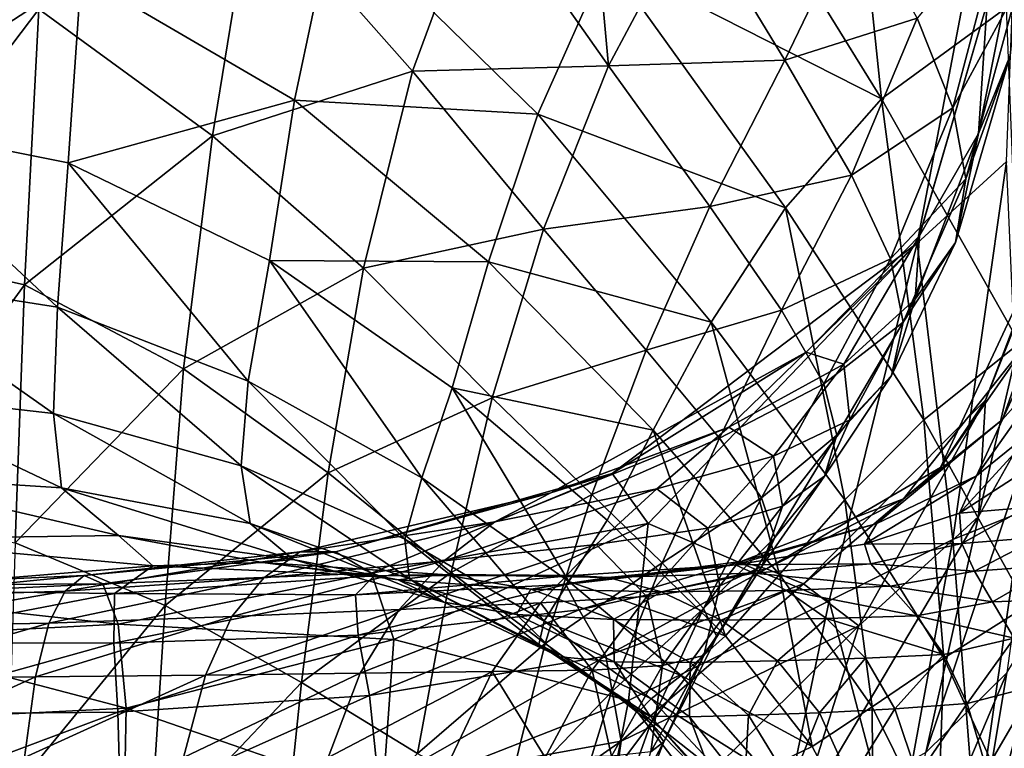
# Model space of a CAD drawing. Extents: x -0.96 to 0.96, y -0.57 to 2.63.
# Tile 138 of 148: x 0.02 to 0.15, y 1.92 to 2.02. Entities that reach past the tile are written whole.
import ezdxf

# ---------------------------------------------------------------- set-up
doc = ezdxf.new("R2010")
doc.units = 0
doc.layers.add('Brakiri_Cruiser_Main_Texture', color=7, linetype='CONTINUOUS')

msp = doc.modelspace()

# ---------------------------------------------------------------- linework, layer by layer
at = {"layer": 'Brakiri_Cruiser_Main_Texture'}
for points in [[(0.150869, 2.061227, -0.235003), (0.146008, 2.01901, -0.295536), (0.136941, 1.987998, -0.246044)], [(0.150869, 2.061227, -0.235003), (0.136941, 1.987998, -0.246044), (0.148513, 1.998556, -0.173055)], [(0.126826, 2.059626, 0.494154), (0.132354, 2.006676, 0.495091), (0.109451, 2.043683, 0.494704)], [(0.126826, 2.059626, 0.494154), (0.14845, 2.01843, 0.49432), (0.132354, 2.006676, 0.495091)], [(0.097042, 2.010935, -0.469216), (0.092906, 2.056526, -0.473296), (0.080603, 2.034317, -0.478446)], [(0.097042, 2.010935, -0.469216), (0.107894, 2.031293, -0.463925), (0.092906, 2.056526, -0.473296)], [(0.132354, 2.006676, 0.495091), (0.096836, 2.024714, 0.493047), (0.109451, 2.043683, 0.494704)], [(0.023405, 2.018271, -0.496251), (0.04583, 2.001883, -0.492589), (0.051031, 2.033643, -0.489311)], [(0.04583, 2.001883, -0.492589), (0.071706, 2.010247, -0.482809), (0.051031, 2.033643, -0.489311)], [(0.051031, 2.033643, -0.489311), (0.071706, 2.010247, -0.482809), (0.080603, 2.034317, -0.478446)], [(0.071706, 2.010247, -0.482809), (0.097042, 2.010935, -0.469216), (0.080603, 2.034317, -0.478446)], [(0.146008, 2.01901, -0.295536), (0.151242, 2.034153, -0.332151), (0.144892, 2.00218, -0.342606)], [(0.151242, 2.034153, -0.332151), (0.149007, 2.012254, -0.369469), (0.144892, 2.00218, -0.342606)], [(0.119839, 2.011649, -0.452378), (0.107894, 2.031293, -0.463925), (0.097042, 2.010935, -0.469216)], [(0.129273, 2.03127, -0.447352), (0.107894, 2.031293, -0.463925), (0.119839, 2.011649, -0.452378)], [(0.13694, 2.017079, -0.433815), (0.129273, 2.03127, -0.447352), (0.119839, 2.011649, -0.452378)], [(0.061523, 2.030482, 0.487689), (0.05644, 2.006509, 0.4804), (0.028848, 2.022584, 0.478685)], [(0.087891, 2.004697, 0.489017), (0.05644, 2.006509, 0.4804), (0.061523, 2.030482, 0.487689)], [(0.096836, 2.024714, 0.493047), (0.087891, 2.004697, 0.489017), (0.061523, 2.030482, 0.487689)], [(0.148117, 2.030373, -0.413254), (0.13694, 2.017079, -0.433815), (0.141575, 2.005495, -0.417667)], [(0.149958, 2.021041, -0.393149), (0.148117, 2.030373, -0.413254), (0.141575, 2.005495, -0.417667)], [(0.028848, 2.022584, 0.478685), (0, 2.003815, 0.466589), (0, 2.029417, 0.47791)], [(0, 1.987406, -0.50019), (0.023405, 2.018271, -0.496251), (0, 2.026936, -0.497556)], [(0.119919, 1.992595, 0.493766), (0.087891, 2.004697, 0.489017), (0.096836, 2.024714, 0.493047)], [(0.132354, 2.006676, 0.495091), (0.119919, 1.992595, 0.493766), (0.096836, 2.024714, 0.493047)], [(0.028848, 2.022584, 0.478685), (0.027197, 1.998379, 0.467695), (0, 2.003815, 0.466589)], [(0.05644, 2.006509, 0.4804), (0.027197, 1.998379, 0.467695), (0.028848, 2.022584, 0.478685)], [(0.149958, 2.021041, -0.393149), (0.141575, 2.005495, -0.417667), (0.143244, 1.996335, -0.398905)], [(0.149007, 2.012254, -0.369469), (0.149958, 2.021041, -0.393149), (0.143244, 1.996335, -0.398905)], [(0, 1.987406, -0.50019), (0.021514, 1.982624, -0.499092), (0.023405, 2.018271, -0.496251)], [(0.021514, 1.982624, -0.499092), (0.04583, 2.001883, -0.492589), (0.023405, 2.018271, -0.496251)], [(0.14845, 2.01843, 0.49432), (0.150208, 1.97509, 0.495257), (0.132354, 2.006676, 0.495091)], [(0.136941, 1.987998, -0.246044), (0.146008, 2.01901, -0.295536), (0.137243, 1.988983, -0.312953)], [(0.146008, 2.01901, -0.295536), (0.144892, 2.00218, -0.342606), (0.137243, 1.988983, -0.312953)], [(0.13694, 2.017079, -0.433815), (0.119839, 2.011649, -0.452378), (0.128465, 1.996806, -0.438794)], [(0.141575, 2.005495, -0.417667), (0.13694, 2.017079, -0.433815), (0.128465, 1.996806, -0.438794)], [(0.119839, 2.011649, -0.452378), (0.097042, 2.010935, -0.469216), (0.110144, 1.992751, -0.457694)], [(0.128465, 1.996806, -0.438794), (0.119839, 2.011649, -0.452378), (0.110144, 1.992751, -0.457694)], [(0.149007, 2.012254, -0.369469), (0.143244, 1.996335, -0.398905), (0.141934, 1.988095, -0.377306)], [(0.144892, 2.00218, -0.342606), (0.149007, 2.012254, -0.369469), (0.141934, 1.988095, -0.377306)], [(0.071706, 2.010247, -0.482809), (0.088629, 1.98982, -0.473943), (0.097042, 2.010935, -0.469216)], [(0.110144, 1.992751, -0.457694), (0.097042, 2.010935, -0.469216), (0.088629, 1.98982, -0.473943)], [(0.04583, 2.001883, -0.492589), (0.065382, 1.984772, -0.48664), (0.071706, 2.010247, -0.482809)], [(0.065382, 1.984772, -0.48664), (0.088629, 1.98982, -0.473943), (0.071706, 2.010247, -0.482809)], [(0.132354, 2.006676, 0.495091), (0.137842, 1.965199, 0.494154), (0.119919, 1.992595, 0.493766)], [(0.132354, 2.006676, 0.495091), (0.150208, 1.97509, 0.495257), (0.137842, 1.965199, 0.494154)], [(0.05644, 2.006509, 0.4804), (0.053203, 1.985794, 0.47013), (0.027197, 1.998379, 0.467695)], [(0.081523, 1.985612, 0.482448), (0.053203, 1.985794, 0.47013), (0.05644, 2.006509, 0.4804)], [(0.087891, 2.004697, 0.489017), (0.081523, 1.985612, 0.482448), (0.05644, 2.006509, 0.4804)], [(0.141575, 2.005495, -0.417667), (0.128465, 1.996806, -0.438794), (0.133495, 1.985974, -0.423311)], [(0.143244, 1.996335, -0.398905), (0.141575, 2.005495, -0.417667), (0.133495, 1.985974, -0.423311)], [(0.110303, 1.977816, 0.490234), (0.081523, 1.985612, 0.482448), (0.087891, 2.004697, 0.489017)], [(0.119919, 1.992595, 0.493766), (0.110303, 1.977816, 0.490234), (0.087891, 2.004697, 0.489017)], [(0, 2.003815, 0.466589), (0.027197, 1.998379, 0.467695), (0.025801, 1.979759, 0.453503)], [(0, 2.003815, 0.466589), (0.025801, 1.979759, 0.453503), (0, 1.983799, 0.452064)], [(0.021514, 1.982624, -0.499092), (0.042092, 1.971772, -0.495769), (0.04583, 2.001883, -0.492589)], [(0.042092, 1.971772, -0.495769), (0.065382, 1.984772, -0.48664), (0.04583, 2.001883, -0.492589)], [(0.137243, 1.988983, -0.312953), (0.144892, 2.00218, -0.342606), (0.136723, 1.980762, -0.355132)], [(0.144892, 2.00218, -0.342606), (0.141934, 1.988095, -0.377306), (0.136723, 1.980762, -0.355132)], [(0.027197, 1.998379, 0.467695), (0.050474, 1.9702, 0.456768), (0.025801, 1.979759, 0.453503)], [(0.027197, 1.998379, 0.467695), (0.053203, 1.985794, 0.47013), (0.050474, 1.9702, 0.456768)], [(0.136941, 1.987998, -0.246044), (0.141579, 1.949706, -0.160533), (0.148513, 1.998556, -0.173055)], [(0.148513, 1.998556, -0.173055), (0.141579, 1.949706, -0.160533), (0.150508, 1.953294, -0.103851)], [(0.128465, 1.996806, -0.438794), (0.110144, 1.992751, -0.457694), (0.119428, 1.979373, -0.444344)], [(0.133495, 1.985974, -0.423311), (0.128465, 1.996806, -0.438794), (0.119428, 1.979373, -0.444344)], [(0.143244, 1.996335, -0.398905), (0.133495, 1.985974, -0.423311), (0.135144, 1.977796, -0.40583)], [(0.141934, 1.988095, -0.377306), (0.143244, 1.996335, -0.398905), (0.135144, 1.977796, -0.40583)], [(0.110144, 1.992751, -0.457694), (0.088629, 1.98982, -0.473943), (0.101921, 1.974199, -0.462672)], [(0.119428, 1.979373, -0.444344), (0.110144, 1.992751, -0.457694), (0.101921, 1.974199, -0.462672)], [(0.119919, 1.992595, 0.493766), (0.127625, 1.954841, 0.490954), (0.110303, 1.977816, 0.490234)], [(0.119919, 1.992595, 0.493766), (0.137842, 1.965199, 0.494154), (0.127625, 1.954841, 0.490954)], [(0.155504, 1.992193, 0.235786), (0.145788, 1.967748, 0.228553), (0.139975, 1.959027, 0.264689)], [(0.155504, 1.992193, 0.235786), (0.139975, 1.959027, 0.264689), (0.151813, 1.975986, 0.269217)], [(0.152367, 1.984905, 0.185286), (0.145788, 1.967748, 0.228553), (0.155504, 1.992193, 0.235786)], [(0.15979, 1.991182, 0.277074), (0.151813, 1.975986, 0.269217), (0.147987, 1.965233, 0.296548)], [(0.15979, 1.991182, 0.277074), (0.147987, 1.965233, 0.296548), (0.156698, 1.974988, 0.301396)], [(0.065382, 1.984772, -0.48664), (0.081991, 1.968029, -0.478225), (0.088629, 1.98982, -0.473943)], [(0.101921, 1.974199, -0.462672), (0.088629, 1.98982, -0.473943), (0.081991, 1.968029, -0.478225)], [(0.136941, 1.987998, -0.246044), (0.137243, 1.988983, -0.312953), (0.12261, 1.973918, -0.289554)], [(0.12261, 1.973918, -0.289554), (0.137243, 1.988983, -0.312953), (0.127481, 1.97238, -0.332318)], [(0.137243, 1.988983, -0.312953), (0.136723, 1.980762, -0.355132), (0.127481, 1.97238, -0.332318)], [(0.097542, 1.958237, -0.281451), (0.102197, 1.951808, -0.255766), (0.136941, 1.987998, -0.246044)], [(0.097542, 1.958237, -0.281451), (0.136941, 1.987998, -0.246044), (0.12261, 1.973918, -0.289554)], [(0.102197, 1.951808, -0.255766), (0.125583, 1.941808, -0.206042), (0.136941, 1.987998, -0.246044)], [(0.136941, 1.987998, -0.246044), (0.125583, 1.941808, -0.206042), (0.141579, 1.949706, -0.160533)], [(0.136723, 1.980762, -0.355132), (0.141934, 1.988095, -0.377306), (0.133625, 1.970914, -0.38625)], [(0.141934, 1.988095, -0.377306), (0.135144, 1.977796, -0.40583), (0.133625, 1.970914, -0.38625)], [(0, 1.952956, -0.503301), (0.021514, 1.982624, -0.499092), (0, 1.987406, -0.50019)], [(0.053203, 1.985794, 0.47013), (0.072891, 1.957682, 0.460807), (0.050474, 1.9702, 0.456768)], [(0.053203, 1.985794, 0.47013), (0.076826, 1.96932, 0.473118), (0.072891, 1.957682, 0.460807)], [(0.081523, 1.985612, 0.482448), (0.076826, 1.96932, 0.473118), (0.053203, 1.985794, 0.47013)], [(0.102842, 1.963851, 0.484329), (0.076826, 1.96932, 0.473118), (0.081523, 1.985612, 0.482448)], [(0.110303, 1.977816, 0.490234), (0.102842, 1.963851, 0.484329), (0.081523, 1.985612, 0.482448)], [(0.133495, 1.985974, -0.423311), (0.119428, 1.979373, -0.444344), (0.124906, 1.969839, -0.429388)], [(0.135144, 1.977796, -0.40583), (0.133495, 1.985974, -0.423311), (0.124906, 1.969839, -0.429388)], [(0.153416, 1.967859, 0.125463), (0.144889, 1.952699, 0.174426), (0.152367, 1.984905, 0.185286)], [(0.144889, 1.952699, 0.174426), (0.145788, 1.967748, 0.228553), (0.152367, 1.984905, 0.185286)], [(0, 1.983799, 0.452064), (0.025801, 1.979759, 0.453503), (0.025296, 1.96601, 0.436414)], [(0, 1.983799, 0.452064), (0.025296, 1.96601, 0.436414), (0, 1.968869, 0.433657)], [(0.042092, 1.971772, -0.495769), (0.060801, 1.958346, -0.490195), (0.065382, 1.984772, -0.48664)], [(0.060801, 1.958346, -0.490195), (0.081991, 1.968029, -0.478225), (0.065382, 1.984772, -0.48664)], [(0, 1.952956, -0.503301), (0.020308, 1.949277, -0.502256), (0.021514, 1.982624, -0.499092)], [(0.020308, 1.949277, -0.502256), (0.042092, 1.971772, -0.495769), (0.021514, 1.982624, -0.499092)], [(0.127481, 1.97238, -0.332318), (0.136723, 1.980762, -0.355132), (0.128258, 1.965191, -0.366374)], [(0.136723, 1.980762, -0.355132), (0.133625, 1.970914, -0.38625), (0.128258, 1.965191, -0.366374)], [(0.025801, 1.979759, 0.453503), (0.049528, 1.959261, 0.441494), (0.025296, 1.96601, 0.436414)], [(0.025801, 1.979759, 0.453503), (0.050474, 1.9702, 0.456768), (0.049528, 1.959261, 0.441494)], [(0.119428, 1.979373, -0.444344), (0.101921, 1.974199, -0.462672), (0.111387, 1.96282, -0.449542)], [(0.124906, 1.969839, -0.429388), (0.119428, 1.979373, -0.444344), (0.111387, 1.96282, -0.449542)], [(0.110303, 1.977816, 0.490234), (0.119141, 1.945182, 0.485547), (0.102842, 1.963851, 0.484329)], [(0.110303, 1.977816, 0.490234), (0.127625, 1.954841, 0.490954), (0.119141, 1.945182, 0.485547)], [(0.135144, 1.977796, -0.40583), (0.124906, 1.969839, -0.429388), (0.126586, 1.96319, -0.413049)], [(0.133625, 1.970914, -0.38625), (0.135144, 1.977796, -0.40583), (0.126586, 1.96319, -0.413049)], [(0.151813, 1.975986, 0.269217), (0.139975, 1.959027, 0.264689), (0.135203, 1.954962, 0.294219)], [(0.151813, 1.975986, 0.269217), (0.135203, 1.954962, 0.294219), (0.147987, 1.965233, 0.296548)], [(0.150208, 1.97509, 0.495257), (0.151143, 1.941135, 0.49432), (0.137842, 1.965199, 0.494154)], [(0.156698, 1.974988, 0.301396), (0.147987, 1.965233, 0.296548), (0.144629, 1.957958, 0.317741)], [(0.156698, 1.974988, 0.301396), (0.144629, 1.957958, 0.317741), (0.153225, 1.964869, 0.31952)], [(0.101921, 1.974199, -0.462672), (0.081991, 1.968029, -0.478225), (0.094914, 1.955529, -0.467401)], [(0.089606, 1.955772, -0.304684), (0.097542, 1.958237, -0.281451), (0.12261, 1.973918, -0.289554)], [(0.089606, 1.955772, -0.304684), (0.12261, 1.973918, -0.289554), (0.112614, 1.964245, -0.313376)], [(0.111387, 1.96282, -0.449542), (0.101921, 1.974199, -0.462672), (0.094914, 1.955529, -0.467401)], [(0.12261, 1.973918, -0.289554), (0.127481, 1.97238, -0.332318), (0.112614, 1.964245, -0.313376)], [(0.112614, 1.964245, -0.313376), (0.127481, 1.97238, -0.332318), (0.118362, 1.960493, -0.348007)], [(0.127481, 1.97238, -0.332318), (0.128258, 1.965191, -0.366374), (0.118362, 1.960493, -0.348007)], [(0.020308, 1.949277, -0.502256), (0.039727, 1.941185, -0.499121), (0.042092, 1.971772, -0.495769)], [(0.039727, 1.941185, -0.499121), (0.060801, 1.958346, -0.490195), (0.042092, 1.971772, -0.495769)], [(0.133625, 1.970914, -0.38625), (0.126586, 1.96319, -0.413049), (0.124971, 1.957895, -0.395311)], [(0.128258, 1.965191, -0.366374), (0.133625, 1.970914, -0.38625), (0.124971, 1.957895, -0.395311)], [(0.050474, 1.9702, 0.456768), (0.070716, 1.949769, 0.446619), (0.049528, 1.959261, 0.441494)], [(0.050474, 1.9702, 0.456768), (0.072891, 1.957682, 0.460807), (0.070716, 1.949769, 0.446619)], [(0.124906, 1.969839, -0.429388), (0.111387, 1.96282, -0.449542), (0.116835, 1.955119, -0.435098)], [(0.126586, 1.96319, -0.413049), (0.124906, 1.969839, -0.429388), (0.116835, 1.955119, -0.435098)], [(0, 1.968869, 0.433657), (0.025296, 1.96601, 0.436414), (0.026322, 1.956416, 0.416735)], [(0, 1.968869, 0.433657), (0.026322, 1.956416, 0.416735), (0, 1.958094, 0.412662)], [(0.076826, 1.96932, 0.473118), (0.091924, 1.9443, 0.464681), (0.072891, 1.957682, 0.460807)], [(0.076826, 1.96932, 0.473118), (0.096875, 1.952214, 0.475885), (0.091924, 1.9443, 0.464681)], [(0.102842, 1.963851, 0.484329), (0.096875, 1.952214, 0.475885), (0.076826, 1.96932, 0.473118)], [(0.060801, 1.958346, -0.490195), (0.076704, 1.945472, -0.48229), (0.081991, 1.968029, -0.478225)], [(0.094914, 1.955529, -0.467401), (0.081991, 1.968029, -0.478225), (0.076704, 1.945472, -0.48229)], [(0.145788, 1.967748, 0.228553), (0.129399, 1.93858, 0.224265), (0.12227, 1.944008, 0.265697)], [(0.145788, 1.967748, 0.228553), (0.12227, 1.944008, 0.265697), (0.139975, 1.959027, 0.264689)], [(0.144889, 1.952699, 0.174426), (0.129399, 1.93858, 0.224265), (0.145788, 1.967748, 0.228553)], [(0.153416, 1.967859, 0.125463), (0.148554, 1.932505, 0.112946), (0.13807, 1.922191, 0.158908)], [(0.153416, 1.967859, 0.125463), (0.13807, 1.922191, 0.158908), (0.144889, 1.952699, 0.174426)], [(0.025296, 1.96601, 0.436414), (0.049528, 1.959261, 0.441494), (0.050728, 1.951796, 0.42454)], [(0.025296, 1.96601, 0.436414), (0.050728, 1.951796, 0.42454), (0.026322, 1.956416, 0.416735)], [(0.118362, 1.960493, -0.348007), (0.128258, 1.965191, -0.366374), (0.119558, 1.954013, -0.377556)], [(0.128258, 1.965191, -0.366374), (0.124971, 1.957895, -0.395311), (0.119558, 1.954013, -0.377556)], [(0.137842, 1.965199, 0.494154), (0.140396, 1.934386, 0.491341), (0.127625, 1.954841, 0.490954)], [(0.147987, 1.965233, 0.296548), (0.135203, 1.954962, 0.294219), (0.131749, 1.951774, 0.317669)], [(0.147987, 1.965233, 0.296548), (0.131749, 1.951774, 0.317669), (0.144629, 1.957958, 0.317741)], [(0.137842, 1.965199, 0.494154), (0.151143, 1.941135, 0.49432), (0.140396, 1.934386, 0.491341)], [(0.153225, 1.964869, 0.31952), (0.144629, 1.957958, 0.317741), (0.142421, 1.953138, 0.334394)], [(0.153225, 1.964869, 0.31952), (0.142421, 1.953138, 0.334394), (0.150863, 1.95858, 0.333513)], [(0.082346, 1.951997, -0.323185), (0.089606, 1.955772, -0.304684), (0.112614, 1.964245, -0.313376)], [(0.082346, 1.951997, -0.323185), (0.112614, 1.964245, -0.313376), (0.103277, 1.956275, -0.332995)], [(0.102842, 1.963851, 0.484329), (0.112158, 1.937269, 0.477767), (0.096875, 1.952214, 0.475885)], [(0.102842, 1.963851, 0.484329), (0.119141, 1.945182, 0.485547), (0.112158, 1.937269, 0.477767)], [(0.112614, 1.964245, -0.313376), (0.118362, 1.960493, -0.348007), (0.103277, 1.956275, -0.332995)], [(0.111387, 1.96282, -0.449542), (0.094914, 1.955529, -0.467401), (0.104003, 1.946707, -0.454688)], [(0.116835, 1.955119, -0.435098), (0.111387, 1.96282, -0.449542), (0.104003, 1.946707, -0.454688)], [(0.126586, 1.96319, -0.413049), (0.116835, 1.955119, -0.435098), (0.118561, 1.949964, -0.419648)], [(0.124971, 1.957895, -0.395311), (0.126586, 1.96319, -0.413049), (0.118561, 1.949964, -0.419648)], [(0.103277, 1.956275, -0.332995), (0.118362, 1.960493, -0.348007), (0.109872, 1.951194, -0.361213)], [(0.118362, 1.960493, -0.348007), (0.119558, 1.954013, -0.377556), (0.109872, 1.951194, -0.361213)], [(0.039727, 1.941185, -0.499121), (0.057368, 1.931253, -0.493843), (0.060801, 1.958346, -0.490195)], [(0.049528, 1.959261, 0.441494), (0.070716, 1.949769, 0.446619), (0.071302, 1.944648, 0.43166)], [(0.049528, 1.959261, 0.441494), (0.071302, 1.944648, 0.43166), (0.050728, 1.951796, 0.42454)], [(0.057368, 1.931253, -0.493843), (0.076704, 1.945472, -0.48229), (0.060801, 1.958346, -0.490195)], [(0.061734, 1.948108, -0.300734), (0.066421, 1.945375, -0.281231), (0.097542, 1.958237, -0.281451)], [(0.061734, 1.948108, -0.300734), (0.097542, 1.958237, -0.281451), (0.089606, 1.955772, -0.304684)], [(0.066421, 1.945375, -0.281231), (0.102197, 1.951808, -0.255766), (0.097542, 1.958237, -0.281451)], [(0.139975, 1.959027, 0.264689), (0.12227, 1.944008, 0.265697), (0.117477, 1.945914, 0.295432)], [(0.139975, 1.959027, 0.264689), (0.117477, 1.945914, 0.295432), (0.135203, 1.954962, 0.294219)], [(0.142421, 1.953138, 0.334394), (0.1511, 1.953869, 0.345442), (0.150863, 1.95858, 0.333513)], [(0, 1.958094, 0.412662), (0.026322, 1.956416, 0.416735), (0.033709, 1.950243, 0.397741)], [(0, 1.958094, 0.412662), (0.033709, 1.950243, 0.397741), (0, 1.949775, 0.382275)], [(0.072891, 1.957682, 0.460807), (0.088711, 1.93918, 0.451634), (0.070716, 1.949769, 0.446619)], [(0.072891, 1.957682, 0.460807), (0.091924, 1.9443, 0.464681), (0.088711, 1.93918, 0.451634)], [(0.119558, 1.954013, -0.377556), (0.124971, 1.957895, -0.395311), (0.116861, 1.946222, -0.403499)], [(0.124971, 1.957895, -0.395311), (0.118561, 1.949964, -0.419648), (0.116861, 1.946222, -0.403499)], [(0.144629, 1.957958, 0.317741), (0.131749, 1.951774, 0.317669), (0.13016, 1.949102, 0.336162)], [(0.144629, 1.957958, 0.317741), (0.13016, 1.949102, 0.336162), (0.142421, 1.953138, 0.334394)], [(0.026322, 1.956416, 0.416735), (0.050728, 1.951796, 0.42454), (0.056263, 1.947124, 0.40826)], [(0.026322, 1.956416, 0.416735), (0.056263, 1.947124, 0.40826), (0.033709, 1.950243, 0.397741)], [(0.057144, 1.948112, -0.317507), (0.061734, 1.948108, -0.300734), (0.089606, 1.955772, -0.304684)], [(0.057144, 1.948112, -0.317507), (0.089606, 1.955772, -0.304684), (0.082346, 1.951997, -0.323185)], [(0.07579, 1.946946, -0.338509), (0.082346, 1.951997, -0.323185), (0.103277, 1.956275, -0.332995)], [(0.07579, 1.946946, -0.338509), (0.103277, 1.956275, -0.332995), (0.095434, 1.949091, -0.347707)], [(0.103277, 1.956275, -0.332995), (0.109872, 1.951194, -0.361213), (0.095434, 1.949091, -0.347707)], [(0.094914, 1.955529, -0.467401), (0.076704, 1.945472, -0.48229), (0.088867, 1.936276, -0.471973)], [(0.104003, 1.946707, -0.454688), (0.094914, 1.955529, -0.467401), (0.088867, 1.936276, -0.471973)], [(0.116835, 1.955119, -0.435098), (0.104003, 1.946707, -0.454688), (0.109353, 1.940827, -0.440715)], [(0.118561, 1.949964, -0.419648), (0.116835, 1.955119, -0.435098), (0.109353, 1.940827, -0.440715)], [(0.135203, 1.954962, 0.294219), (0.117477, 1.945914, 0.295432), (0.114181, 1.946897, 0.320139)], [(0.135203, 1.954962, 0.294219), (0.114181, 1.946897, 0.320139), (0.131749, 1.951774, 0.317669)], [(0.127625, 1.954841, 0.490954), (0.131143, 1.928101, 0.486266), (0.119141, 1.945182, 0.485547)], [(0.127625, 1.954841, 0.490954), (0.140396, 1.934386, 0.491341), (0.131143, 1.928101, 0.486266)], [(0.109872, 1.951194, -0.361213), (0.119558, 1.954013, -0.377556), (0.111439, 1.943738, -0.387656)], [(0.119558, 1.954013, -0.377556), (0.116861, 1.946222, -0.403499), (0.111439, 1.943738, -0.387656)], [(0.13016, 1.949102, 0.336162), (0.14272, 1.949185, 0.348099), (0.142421, 1.953138, 0.334394)], [(0.141579, 1.949706, -0.160533), (0.144549, 1.911738, -0.095707), (0.150508, 1.953294, -0.103851)], [(0.142421, 1.953138, 0.334394), (0.14272, 1.949185, 0.348099), (0.1511, 1.953869, 0.345442)], [(0.14272, 1.949185, 0.348099), (0.152822, 1.950042, 0.355492), (0.1511, 1.953869, 0.345442)], [(0.150508, 1.953294, -0.103851), (0.144549, 1.911738, -0.095707), (0.150368, 1.911987, -0.04566)], [(0.050728, 1.951796, 0.42454), (0.071302, 1.944648, 0.43166), (0.075744, 1.941632, 0.417109)], [(0.050728, 1.951796, 0.42454), (0.075744, 1.941632, 0.417109), (0.056263, 1.947124, 0.40826)], [(0.052469, 1.944781, -0.332832), (0.057144, 1.948112, -0.317507), (0.082346, 1.951997, -0.323185)], [(0.052469, 1.944781, -0.332832), (0.082346, 1.951997, -0.323185), (0.07579, 1.946946, -0.338509)], [(0.066421, 1.945375, -0.281231), (0.069269, 1.936815, -0.26096), (0.102197, 1.951808, -0.255766)], [(0.069269, 1.936815, -0.26096), (0.099616, 1.928905, -0.229906), (0.102197, 1.951808, -0.255766)], [(0.091924, 1.9443, 0.464681), (0.096875, 1.952214, 0.475885), (0.112158, 1.937269, 0.477767)], [(0.102197, 1.951808, -0.255766), (0.099616, 1.928905, -0.229906), (0.125583, 1.941808, -0.206042)], [(0.144889, 1.952699, 0.174426), (0.13807, 1.922191, 0.158908), (0.12117, 1.912675, 0.19681)], [(0.144889, 1.952699, 0.174426), (0.12117, 1.912675, 0.19681), (0.129399, 1.93858, 0.224265)], [(0.095434, 1.949091, -0.347707), (0.109872, 1.951194, -0.361213), (0.101999, 1.942357, -0.373126)], [(0.109872, 1.951194, -0.361213), (0.111439, 1.943738, -0.387656), (0.101999, 1.942357, -0.373126)], [(0.131749, 1.951774, 0.317669), (0.114181, 1.946897, 0.320139), (0.113467, 1.946454, 0.339473)], [(0.131749, 1.951774, 0.317669), (0.113467, 1.946454, 0.339473), (0.13016, 1.949102, 0.336162)], [(0.033709, 1.950243, 0.397741), (0.03814, 1.946328, 0.366114), (0, 1.949775, 0.382275)], [(0.03814, 1.946328, 0.366114), (0, 1.943179, 0.347898), (0, 1.949775, 0.382275)], [(0.019287, 1.916283, -0.505986), (0.039727, 1.941185, -0.499121), (0.020308, 1.949277, -0.502256)], [(0.056263, 1.947124, 0.40826), (0.052292, 1.94676, 0.382702), (0.033709, 1.950243, 0.397741)], [(0.033709, 1.950243, 0.397741), (0.052292, 1.94676, 0.382702), (0.03814, 1.946328, 0.366114)], [(0.070716, 1.949769, 0.446619), (0.088711, 1.93918, 0.451634), (0.088055, 1.936164, 0.437738)], [(0.070716, 1.949769, 0.446619), (0.088055, 1.936164, 0.437738), (0.071302, 1.944648, 0.43166)], [(0.118561, 1.949964, -0.419648), (0.109353, 1.940827, -0.440715), (0.111055, 1.937155, -0.426113)], [(0.116861, 1.946222, -0.403499), (0.118561, 1.949964, -0.419648), (0.111055, 1.937155, -0.426113)], [(0.125583, 1.941808, -0.206042), (0.134166, 1.909226, -0.143373), (0.141579, 1.949706, -0.160533)], [(0.141579, 1.949706, -0.160533), (0.134166, 1.909226, -0.143373), (0.144549, 1.911738, -0.095707)], [(0.14272, 1.949185, 0.348099), (0.144382, 1.945617, 0.35866), (0.152822, 1.950042, 0.355492)], [(0.144382, 1.945617, 0.35866), (0.154913, 1.9464, 0.363847), (0.152822, 1.950042, 0.355492)], [(0.026771, 1.94304, -0.329973), (0.029246, 1.945076, -0.314891), (0.057144, 1.948112, -0.317507)], [(0.026771, 1.94304, -0.329973), (0.057144, 1.948112, -0.317507), (0.052469, 1.944781, -0.332832)], [(0.029246, 1.945076, -0.314891), (0.061734, 1.948108, -0.300734), (0.057144, 1.948112, -0.317507)], [(0.029246, 1.945076, -0.314891), (0.031678, 1.943995, -0.298549), (0.061734, 1.948108, -0.300734)], [(0.031678, 1.943995, -0.298549), (0.066421, 1.945375, -0.281231), (0.061734, 1.948108, -0.300734)], [(0.069967, 1.940658, -0.352209), (0.07579, 1.946946, -0.338509), (0.095434, 1.949091, -0.347707)], [(0.069967, 1.940658, -0.352209), (0.095434, 1.949091, -0.347707), (0.088266, 1.941518, -0.360961)], [(0.095434, 1.949091, -0.347707), (0.101999, 1.942357, -0.373126), (0.088266, 1.941518, -0.360961)], [(0.113467, 1.946454, 0.339473), (0.130987, 1.946583, 0.350823), (0.13016, 1.949102, 0.336162)], [(0.13016, 1.949102, 0.336162), (0.130987, 1.946583, 0.350823), (0.14272, 1.949185, 0.348099)], [(0.130987, 1.946583, 0.350823), (0.144382, 1.945617, 0.35866), (0.14272, 1.949185, 0.348099)], [(0.052292, 1.94676, 0.382702), (0.066738, 1.945048, 0.355068), (0.03814, 1.946328, 0.366114)], [(0.048358, 1.939787, -0.346451), (0.052469, 1.944781, -0.332832), (0.07579, 1.946946, -0.338509)], [(0.048358, 1.939787, -0.346451), (0.07579, 1.946946, -0.338509), (0.069967, 1.940658, -0.352209)], [(0.056263, 1.947124, 0.40826), (0.069871, 1.944504, 0.394753), (0.052292, 1.94676, 0.382702)], [(0.069871, 1.944504, 0.394753), (0.075565, 1.945205, 0.3709), (0.052292, 1.94676, 0.382702)], [(0.052292, 1.94676, 0.382702), (0.075565, 1.945205, 0.3709), (0.066738, 1.945048, 0.355068)], [(0.075744, 1.941632, 0.417109), (0.069871, 1.944504, 0.394753), (0.056263, 1.947124, 0.40826)], [(0.104003, 1.946707, -0.454688), (0.088867, 1.936276, -0.471973), (0.097429, 1.930023, -0.459846)], [(0.113467, 1.946454, 0.339473), (0.114181, 1.946897, 0.320139), (0.091521, 1.943903, 0.325987)], [(0.114181, 1.946897, 0.320139), (0.093268, 1.94063, 0.302206), (0.091521, 1.943903, 0.325987)], [(0.114181, 1.946897, 0.320139), (0.117477, 1.945914, 0.295432), (0.093268, 1.94063, 0.302206)], [(0.109353, 1.940827, -0.440715), (0.104003, 1.946707, -0.454688), (0.097429, 1.930023, -0.459846)], [(0.03814, 1.946328, 0.366114), (0.033158, 1.942736, 0.343107), (0, 1.943179, 0.347898)], [(0.066738, 1.945048, 0.355068), (0.033158, 1.942736, 0.343107), (0.03814, 1.946328, 0.366114)], [(0.057368, 1.931253, -0.493843), (0.072344, 1.922057, -0.486367), (0.076704, 1.945472, -0.48229)], [(0.088867, 1.936276, -0.471973), (0.076704, 1.945472, -0.48229), (0.072344, 1.922057, -0.486367)], [(0.113467, 1.946454, 0.339473), (0.091521, 1.943903, 0.325987), (0.092442, 1.945088, 0.34579)], [(0.097025, 1.944821, 0.361612), (0.113467, 1.946454, 0.339473), (0.092442, 1.945088, 0.34579)], [(0.117477, 1.945914, 0.295432), (0.096693, 1.934632, 0.274449), (0.093268, 1.94063, 0.302206)], [(0.117477, 1.945914, 0.295432), (0.12227, 1.944008, 0.265697), (0.096693, 1.934632, 0.274449)], [(0.097025, 1.944821, 0.361612), (0.115792, 1.945362, 0.354899), (0.113467, 1.946454, 0.339473)], [(0.116861, 1.946222, -0.403499), (0.111055, 1.937155, -0.426113), (0.109359, 1.934741, -0.41116)], [(0.111439, 1.943738, -0.387656), (0.116861, 1.946222, -0.403499), (0.109359, 1.934741, -0.41116)], [(0.113467, 1.946454, 0.339473), (0.115792, 1.945362, 0.354899), (0.130987, 1.946583, 0.350823)], [(0.115792, 1.945362, 0.354899), (0.133473, 1.943677, 0.362188), (0.130987, 1.946583, 0.350823)], [(0.130987, 1.946583, 0.350823), (0.133473, 1.943677, 0.362188), (0.144382, 1.945617, 0.35866)], [(0.133473, 1.943677, 0.362188), (0.146681, 1.941678, 0.366994), (0.144382, 1.945617, 0.35866)], [(0.144382, 1.945617, 0.35866), (0.146681, 1.941678, 0.366994), (0.154913, 1.9464, 0.363847)], [(0.146681, 1.941678, 0.366994), (0.157381, 1.94205, 0.370464), (0.154913, 1.9464, 0.363847)], [(0, 1.94217, -0.329227), (0, 1.943771, -0.314348), (0.029246, 1.945076, -0.314891)], [(0, 1.94217, -0.329227), (0.029246, 1.945076, -0.314891), (0.026771, 1.94304, -0.329973)], [(0, 1.943771, -0.314348), (0.031678, 1.943995, -0.298549), (0.029246, 1.945076, -0.314891)], [(0.024693, 1.938917, -0.343266), (0.026771, 1.94304, -0.329973), (0.052469, 1.944781, -0.332832)], [(0.024693, 1.938917, -0.343266), (0.052469, 1.944781, -0.332832), (0.048358, 1.939787, -0.346451)], [(0.031678, 1.943995, -0.298549), (0.033628, 1.938767, -0.281479), (0.066421, 1.945375, -0.281231)], [(0.066738, 1.945048, 0.355068), (0.064327, 1.942586, 0.334035), (0.033158, 1.942736, 0.343107)], [(0.033628, 1.938767, -0.281479), (0.069269, 1.936815, -0.26096), (0.066421, 1.945375, -0.281231)], [(0.092442, 1.945088, 0.34579), (0.091521, 1.943903, 0.325987), (0.064327, 1.942586, 0.334035)], [(0.092442, 1.945088, 0.34579), (0.064327, 1.942586, 0.334035), (0.066738, 1.945048, 0.355068)], [(0.075565, 1.945205, 0.3709), (0.092442, 1.945088, 0.34579), (0.066738, 1.945048, 0.355068)], [(0.069871, 1.944504, 0.394753), (0.086986, 1.9433, 0.383286), (0.075565, 1.945205, 0.3709)], [(0.085137, 1.940032, 0.404147), (0.086986, 1.9433, 0.383286), (0.069871, 1.944504, 0.394753)], [(0.075744, 1.941632, 0.417109), (0.085137, 1.940032, 0.404147), (0.069871, 1.944504, 0.394753)], [(0.071302, 1.944648, 0.43166), (0.088055, 1.936164, 0.437738), (0.090775, 1.934564, 0.423984)], [(0.071302, 1.944648, 0.43166), (0.090775, 1.934564, 0.423984), (0.075744, 1.941632, 0.417109)], [(0.086986, 1.9433, 0.383286), (0.097025, 1.944821, 0.361612), (0.075565, 1.945205, 0.3709)], [(0.075565, 1.945205, 0.3709), (0.097025, 1.944821, 0.361612), (0.092442, 1.945088, 0.34579)], [(0.086986, 1.9433, 0.383286), (0.103882, 1.942944, 0.373987), (0.097025, 1.944821, 0.361612)], [(0.088711, 1.93918, 0.451634), (0.091924, 1.9443, 0.464681), (0.106445, 1.932148, 0.467448)], [(0.091924, 1.9443, 0.464681), (0.112158, 1.937269, 0.477767), (0.106445, 1.932148, 0.467448)], [(0.103882, 1.942944, 0.373987), (0.115792, 1.945362, 0.354899), (0.097025, 1.944821, 0.361612)], [(0.103882, 1.942944, 0.373987), (0.120072, 1.943111, 0.366878), (0.115792, 1.945362, 0.354899)], [(0.119141, 1.945182, 0.485547), (0.123398, 1.922981, 0.478984), (0.112158, 1.937269, 0.477767)], [(0.115792, 1.945362, 0.354899), (0.120072, 1.943111, 0.366878), (0.133473, 1.943677, 0.362188)], [(0.119141, 1.945182, 0.485547), (0.131143, 1.928101, 0.486266), (0.123398, 1.922981, 0.478984)], [(0, 1.943771, -0.314348), (0, 1.942472, -0.298398), (0.031678, 1.943995, -0.298549)], [(0, 1.942472, -0.298398), (0.033628, 1.938767, -0.281479), (0.031678, 1.943995, -0.298549)], [(0.033158, 1.942736, 0.343107), (0, 1.936384, 0.32123), (0, 1.943179, 0.347898)], [(0, 1.938482, -0.342316), (0, 1.94217, -0.329227), (0.026771, 1.94304, -0.329973)], [(0, 1.938482, -0.342316), (0.026771, 1.94304, -0.329973), (0.024693, 1.938917, -0.343266)], [(0.091521, 1.943903, 0.325987), (0.064672, 1.937372, 0.31042), (0.064327, 1.942586, 0.334035)], [(0.091521, 1.943903, 0.325987), (0.093268, 1.94063, 0.302206), (0.064672, 1.937372, 0.31042)], [(0.085137, 1.940032, 0.404147), (0.097694, 1.939403, 0.392889), (0.086986, 1.9433, 0.383286)], [(0.097694, 1.939403, 0.392889), (0.103882, 1.942944, 0.373987), (0.086986, 1.9433, 0.383286)], [(0.12227, 1.944008, 0.265697), (0.098667, 1.923652, 0.246588), (0.096693, 1.934632, 0.274449)], [(0.097694, 1.939403, 0.392889), (0.111628, 1.939297, 0.383451), (0.103882, 1.942944, 0.373987)], [(0.12227, 1.944008, 0.265697), (0.129399, 1.93858, 0.224265), (0.098667, 1.923652, 0.246588)], [(0.101999, 1.942357, -0.373126), (0.111439, 1.943738, -0.387656), (0.104016, 1.93343, -0.396838)], [(0.111628, 1.939297, 0.383451), (0.120072, 1.943111, 0.366878), (0.103882, 1.942944, 0.373987)], [(0.111439, 1.943738, -0.387656), (0.109359, 1.934741, -0.41116), (0.104016, 1.93343, -0.396838)], [(0.111628, 1.939297, 0.383451), (0.125247, 1.939512, 0.376022), (0.120072, 1.943111, 0.366878)], [(0.120072, 1.943111, 0.366878), (0.136862, 1.939844, 0.370794), (0.133473, 1.943677, 0.362188)], [(0.120072, 1.943111, 0.366878), (0.125247, 1.939512, 0.376022), (0.136862, 1.939844, 0.370794)], [(0.133473, 1.943677, 0.362188), (0.136862, 1.939844, 0.370794), (0.146681, 1.941678, 0.366994)], [(0.033158, 1.942736, 0.343107), (0.033067, 1.936325, 0.317412), (0, 1.936384, 0.32123)], [(0, 1.942472, -0.298398), (0, 1.937027, -0.28172), (0.033628, 1.938767, -0.281479)], [(0.064327, 1.942586, 0.334035), (0.033067, 1.936325, 0.317412), (0.033158, 1.942736, 0.343107)], [(0.064327, 1.942586, 0.334035), (0.064672, 1.937372, 0.31042), (0.033067, 1.936325, 0.317412)], [(0.090775, 1.934564, 0.423984), (0.085137, 1.940032, 0.404147), (0.075744, 1.941632, 0.417109)], [(0.088266, 1.941518, -0.360961), (0.101999, 1.942357, -0.373126), (0.094933, 1.932855, -0.383775)], [(0.101999, 1.942357, -0.373126), (0.104016, 1.93343, -0.396838), (0.094933, 1.932855, -0.383775)], [(0.099616, 1.928905, -0.229906), (0.117922, 1.905179, -0.182822), (0.125583, 1.941808, -0.206042)], [(0.125583, 1.941808, -0.206042), (0.117922, 1.905179, -0.182822), (0.134166, 1.909226, -0.143373)], [(0.136862, 1.939844, 0.370794), (0.149486, 1.936982, 0.373411), (0.146681, 1.941678, 0.366994)], [(0.154412, 1.942143, 0.063084), (0.14956, 1.905485, 0.05512), (0.143046, 1.899443, 0.10083)], [(0.154412, 1.942143, 0.063084), (0.143046, 1.899443, 0.10083), (0.148554, 1.932505, 0.112946)], [(0.146681, 1.941678, 0.366994), (0.149486, 1.936982, 0.373411), (0.157381, 1.94205, 0.370464)], [(0.019287, 1.916283, -0.505986), (0.037732, 1.910581, -0.502986), (0.039727, 1.941185, -0.499121)], [(0.037732, 1.910581, -0.502986), (0.057368, 1.931253, -0.493843), (0.039727, 1.941185, -0.499121)], [(0.044934, 1.932212, -0.358547), (0.048358, 1.939787, -0.346451), (0.069967, 1.940658, -0.352209)], [(0.044934, 1.932212, -0.358547), (0.069967, 1.940658, -0.352209), (0.064948, 1.93243, -0.364341)], [(0.093268, 1.94063, 0.302206), (0.066161, 1.929555, 0.285339), (0.064672, 1.937372, 0.31042)], [(0.064948, 1.93243, -0.364341), (0.069967, 1.940658, -0.352209), (0.088266, 1.941518, -0.360961)], [(0.064948, 1.93243, -0.364341), (0.088266, 1.941518, -0.360961), (0.082017, 1.932648, -0.372602)], [(0.093268, 1.94063, 0.302206), (0.096693, 1.934632, 0.274449), (0.066161, 1.929555, 0.285339)], [(0.088266, 1.941518, -0.360961), (0.094933, 1.932855, -0.383775), (0.082017, 1.932648, -0.372602)], [(0.109353, 1.940827, -0.440715), (0.097429, 1.930023, -0.459846), (0.102529, 1.925977, -0.446514)], [(0.111055, 1.937155, -0.426113), (0.109353, 1.940827, -0.440715), (0.102529, 1.925977, -0.446514)], [(0.151143, 1.941135, 0.49432), (0.149338, 1.914944, 0.491507), (0.140396, 1.934386, 0.491341)], [(0.022958, 1.931995, -0.355165), (0.024693, 1.938917, -0.343266), (0.048358, 1.939787, -0.346451)], [(0.022958, 1.931995, -0.355165), (0.048358, 1.939787, -0.346451), (0.044934, 1.932212, -0.358547)], [(0.090775, 1.934564, 0.423984), (0.097785, 1.933934, 0.411442), (0.085137, 1.940032, 0.404147)], [(0.097785, 1.933934, 0.411442), (0.097694, 1.939403, 0.392889), (0.085137, 1.940032, 0.404147)], [(0.088055, 1.936164, 0.437738), (0.088711, 1.93918, 0.451634), (0.102544, 1.929132, 0.455396)], [(0.088711, 1.93918, 0.451634), (0.106445, 1.932148, 0.467448), (0.102544, 1.929132, 0.455396)], [(0.097785, 1.933934, 0.411442), (0.107617, 1.933828, 0.400267), (0.097694, 1.939403, 0.392889)], [(0.107617, 1.933828, 0.400267), (0.111628, 1.939297, 0.383451), (0.097694, 1.939403, 0.392889)], [(0.107617, 1.933828, 0.400267), (0.1189, 1.934043, 0.39069), (0.111628, 1.939297, 0.383451)], [(0.1189, 1.934043, 0.39069), (0.125247, 1.939512, 0.376022), (0.111628, 1.939297, 0.383451)], [(0.1189, 1.934043, 0.39069), (0.13026, 1.934375, 0.382943), (0.125247, 1.939512, 0.376022)], [(0.125247, 1.939512, 0.376022), (0.140423, 1.934863, 0.377331), (0.136862, 1.939844, 0.370794)], [(0.125247, 1.939512, 0.376022), (0.13026, 1.934375, 0.382943), (0.140423, 1.934863, 0.377331)], [(0.136862, 1.939844, 0.370794), (0.140423, 1.934863, 0.377331), (0.149486, 1.936982, 0.373411)], [(0, 1.931777, -0.354141), (0, 1.938482, -0.342316), (0.024693, 1.938917, -0.343266)], [(0, 1.931777, -0.354141), (0.024693, 1.938917, -0.343266), (0.022958, 1.931995, -0.355165)], [(0, 1.937027, -0.28172), (0.034659, 1.92793, -0.26383), (0.033628, 1.938767, -0.281479)], [(0.033628, 1.938767, -0.281479), (0.034659, 1.92793, -0.26383), (0.069269, 1.936815, -0.26096)], [(0.129399, 1.93858, 0.224265), (0.12117, 1.912675, 0.19681), (0.096059, 1.905433, 0.222496)], [(0.129399, 1.93858, 0.224265), (0.096059, 1.905433, 0.222496), (0.098667, 1.923652, 0.246588)], [(0, 1.937027, -0.28172), (0, 1.926189, -0.264652), (0.034659, 1.92793, -0.26383)], [(0.064672, 1.937372, 0.31042), (0.03359, 1.927431, 0.292763), (0.033067, 1.936325, 0.317412)], [(0.064672, 1.937372, 0.31042), (0.066161, 1.929555, 0.285339), (0.03359, 1.927431, 0.292763)], [(0.034659, 1.92793, -0.26383), (0.067819, 1.91648, -0.24039), (0.069269, 1.936815, -0.26096)], [(0.069269, 1.936815, -0.26096), (0.067819, 1.91648, -0.24039), (0.099616, 1.928905, -0.229906)], [(0.111055, 1.937155, -0.426113), (0.102529, 1.925977, -0.446514), (0.104214, 1.923586, -0.432578)], [(0.109359, 1.934741, -0.41116), (0.111055, 1.937155, -0.426113), (0.104214, 1.923586, -0.432578)], [(0.106445, 1.932148, 0.467448), (0.112158, 1.937269, 0.477767), (0.123398, 1.922981, 0.478984)], [(0.149486, 1.936982, 0.373411), (0.140423, 1.934863, 0.377331), (0.143424, 1.928516, 0.382487)], [(0.149486, 1.936982, 0.373411), (0.143424, 1.928516, 0.382487), (0.152204, 1.930802, 0.378249)], [(0.033067, 1.936325, 0.317412), (0, 1.927108, 0.295607), (0, 1.936384, 0.32123)], [(0.033067, 1.936325, 0.317412), (0.03359, 1.927431, 0.292763), (0, 1.927108, 0.295607)], [(0.088867, 1.936276, -0.471973), (0.072344, 1.922057, -0.486367), (0.083765, 1.915804, -0.476587)], [(0.097429, 1.930023, -0.459846), (0.088867, 1.936276, -0.471973), (0.083765, 1.915804, -0.476587)], [(0.090775, 1.934564, 0.423984), (0.088055, 1.936164, 0.437738), (0.100996, 1.927532, 0.442415)], [(0.088055, 1.936164, 0.437738), (0.102544, 1.929132, 0.455396), (0.100996, 1.927532, 0.442415)], [(0.096693, 1.934632, 0.274449), (0.06735, 1.917994, 0.260621), (0.066161, 1.929555, 0.285339)], [(0.096693, 1.934632, 0.274449), (0.098667, 1.923652, 0.246588), (0.06735, 1.917994, 0.260621)], [(0.097785, 1.933934, 0.411442), (0.090775, 1.934564, 0.423984), (0.10244, 1.926903, 0.429388)], [(0.090775, 1.934564, 0.423984), (0.100996, 1.927532, 0.442415), (0.10244, 1.926903, 0.429388)], [(0.104016, 1.93343, -0.396838), (0.109359, 1.934741, -0.41116), (0.102529, 1.922298, -0.418643)], [(0.109359, 1.934741, -0.41116), (0.104214, 1.923586, -0.432578), (0.102529, 1.922298, -0.418643)], [(0.1189, 1.934043, 0.39069), (0.107617, 1.933828, 0.400267), (0.115163, 1.927012, 0.406105)], [(0.1189, 1.934043, 0.39069), (0.115163, 1.927012, 0.406105), (0.124336, 1.927344, 0.396393)], [(0.13026, 1.934375, 0.382943), (0.1189, 1.934043, 0.39069), (0.124336, 1.927344, 0.396393)], [(0.13026, 1.934375, 0.382943), (0.124336, 1.927344, 0.396393), (0.134076, 1.927832, 0.388405)], [(0.140423, 1.934863, 0.377331), (0.13026, 1.934375, 0.382943), (0.134076, 1.927832, 0.388405)], [(0.140396, 1.934386, 0.491341), (0.13957, 1.911104, 0.486654), (0.131143, 1.928101, 0.486266)], [(0.140423, 1.934863, 0.377331), (0.134076, 1.927832, 0.388405), (0.143424, 1.928516, 0.382487)], [(0.140396, 1.934386, 0.491341), (0.149338, 1.914944, 0.491507), (0.13957, 1.911104, 0.486654)], [(0.082017, 1.932648, -0.372602), (0.094933, 1.932855, -0.383775), (0.088867, 1.921562, -0.393184)], [(0.094933, 1.932855, -0.383775), (0.097429, 1.921746, -0.40531), (0.088867, 1.921562, -0.393184)], [(0.094933, 1.932855, -0.383775), (0.104016, 1.93343, -0.396838), (0.097429, 1.921746, -0.40531)], [(0.104016, 1.93343, -0.396838), (0.102529, 1.922298, -0.418643), (0.097429, 1.921746, -0.40531)], [(0.107617, 1.933828, 0.400267), (0.097785, 1.933934, 0.411442), (0.107513, 1.926797, 0.417194)], [(0.097785, 1.933934, 0.411442), (0.10244, 1.926903, 0.429388), (0.107513, 1.926797, 0.417194)], [(0.107617, 1.933828, 0.400267), (0.107513, 1.926797, 0.417194), (0.115163, 1.927012, 0.406105)], [(0, 1.921562, -0.364966), (0, 1.931777, -0.354141), (0.022958, 1.931995, -0.355165)], [(0, 1.921562, -0.364966), (0.022958, 1.931995, -0.355165), (0.021514, 1.921562, -0.366064)], [(0.021514, 1.921562, -0.366064), (0.022958, 1.931995, -0.355165), (0.044934, 1.932212, -0.358547)], [(0.021514, 1.921562, -0.366064), (0.044934, 1.932212, -0.358547), (0.042092, 1.921562, -0.369387)], [(0.042092, 1.921562, -0.369387), (0.044934, 1.932212, -0.358547), (0.064948, 1.93243, -0.364341)], [(0.042092, 1.921562, -0.369387), (0.064948, 1.93243, -0.364341), (0.060801, 1.921562, -0.374961)], [(0.060801, 1.921562, -0.374961), (0.064948, 1.93243, -0.364341), (0.082017, 1.932648, -0.372602)], [(0.060801, 1.921562, -0.374961), (0.082017, 1.932648, -0.372602), (0.076704, 1.921562, -0.382866)], [(0.082017, 1.932648, -0.372602), (0.088867, 1.921562, -0.393184), (0.076704, 1.921562, -0.382866)], [(0.102544, 1.929132, 0.455396), (0.106445, 1.932148, 0.467448), (0.117114, 1.919955, 0.469329)], [(0.106445, 1.932148, 0.467448), (0.123398, 1.922981, 0.478984), (0.117114, 1.919955, 0.469329)], [(0.148554, 1.932505, 0.112946), (0.143046, 1.899443, 0.10083), (0.131794, 1.89296, 0.142466)], [(0.148554, 1.932505, 0.112946), (0.131794, 1.89296, 0.142466), (0.13807, 1.922191, 0.158908)], [(0.037732, 1.910581, -0.502986), (0.054492, 1.903776, -0.497949), (0.057368, 1.931253, -0.493843)], [(0.054492, 1.903776, -0.497949), (0.072344, 1.922057, -0.486367), (0.057368, 1.931253, -0.493843)], [(0.152204, 1.930802, 0.378249), (0.143424, 1.928516, 0.382487), (0.145921, 1.920061, 0.386411)], [(0.152204, 1.930802, 0.378249), (0.145921, 1.920061, 0.386411), (0.154811, 1.922504, 0.38193)], [(0.066161, 1.929555, 0.285339), (0.033963, 1.915177, 0.269553), (0.03359, 1.927431, 0.292763)], [(0.066161, 1.929555, 0.285339), (0.06735, 1.917994, 0.260621), (0.033963, 1.915177, 0.269553)], [(0.067819, 1.91648, -0.24039), (0.09367, 1.898161, -0.206337), (0.099616, 1.928905, -0.229906)], [(0.097429, 1.930023, -0.459846), (0.083765, 1.915804, -0.476587), (0.091816, 1.911758, -0.465078)], [(0.102529, 1.925977, -0.446514), (0.097429, 1.930023, -0.459846), (0.091816, 1.911758, -0.465078)], [(0.099616, 1.928905, -0.229906), (0.09367, 1.898161, -0.206337), (0.117922, 1.905179, -0.182822)], [(0.100996, 1.927532, 0.442415), (0.102544, 1.929132, 0.455396), (0.112715, 1.918346, 0.45805)], [(0.102544, 1.929132, 0.455396), (0.117114, 1.919955, 0.469329), (0.112715, 1.918346, 0.45805)], [(0, 1.926189, -0.264652), (0.034332, 1.910017, -0.245756), (0.034659, 1.92793, -0.26383)], [(0.034659, 1.92793, -0.26383), (0.034332, 1.910017, -0.245756), (0.067819, 1.91648, -0.24039)], [(0.131143, 1.928101, 0.486266), (0.131255, 1.908078, 0.479704), (0.123398, 1.922981, 0.478984)], [(0.134076, 1.927832, 0.388405), (0.124336, 1.927344, 0.396393), (0.128278, 1.918538, 0.400728)], [(0.134076, 1.927832, 0.388405), (0.128278, 1.918538, 0.400728), (0.136992, 1.919192, 0.392559)], [(0.131143, 1.928101, 0.486266), (0.13957, 1.911104, 0.486654), (0.131255, 1.908078, 0.479704)], [(0.143424, 1.928516, 0.382487), (0.134076, 1.927832, 0.388405), (0.136992, 1.919192, 0.392559)], [(0.143424, 1.928516, 0.382487), (0.136992, 1.919192, 0.392559), (0.145921, 1.920061, 0.386411)], [(0.03359, 1.927431, 0.292763), (0.033963, 1.915177, 0.269553), (0, 1.914853, 0.272502)], [(0.03359, 1.927431, 0.292763), (0, 1.914853, 0.272502), (0, 1.927108, 0.295607)], [(0.100996, 1.927532, 0.442415), (0.112715, 1.918346, 0.45805), (0.110562, 1.917706, 0.44584)], [(0.10244, 1.926903, 0.429388), (0.100996, 1.927532, 0.442415), (0.110562, 1.917706, 0.44584)], [(0.107513, 1.926797, 0.417194), (0.10244, 1.926903, 0.429388), (0.111016, 1.91759, 0.433392)], [(0.10244, 1.926903, 0.429388), (0.110562, 1.917706, 0.44584), (0.111016, 1.91759, 0.433392)], [(0.115163, 1.927012, 0.406105), (0.107513, 1.926797, 0.417194), (0.114652, 1.917776, 0.421532)], [(0.107513, 1.926797, 0.417194), (0.111016, 1.91759, 0.433392), (0.114652, 1.917776, 0.421532)], [(0.115163, 1.927012, 0.406105), (0.114652, 1.917776, 0.421532), (0.120618, 1.918079, 0.410514)], [(0.124336, 1.927344, 0.396393), (0.115163, 1.927012, 0.406105), (0.120618, 1.918079, 0.410514)], [(0.124336, 1.927344, 0.396393), (0.120618, 1.918079, 0.410514), (0.128278, 1.918538, 0.400728)], [(0, 1.926189, -0.264652), (0, 1.908277, -0.247159), (0.034332, 1.910017, -0.245756)], [(0.102529, 1.925977, -0.446514), (0.091816, 1.911758, -0.465078), (0.096592, 1.909367, -0.452417)], [(0.104214, 1.923586, -0.432578), (0.102529, 1.925977, -0.446514), (0.096592, 1.909367, -0.452417)], [(0.098667, 1.923652, 0.246588), (0.096059, 1.905433, 0.222496), (0.065791, 1.900693, 0.238705)], [(0.098667, 1.923652, 0.246588), (0.065791, 1.900693, 0.238705), (0.06735, 1.917994, 0.260621)], [(0.104214, 1.923586, -0.432578), (0.096592, 1.909367, -0.452417), (0.098184, 1.908079, -0.43918)], [(0.102529, 1.922298, -0.418643), (0.104214, 1.923586, -0.432578), (0.098184, 1.908079, -0.43918)], [(0.117114, 1.919955, 0.469329), (0.123398, 1.922981, 0.478984), (0.131255, 1.908078, 0.479704)]]:
    msp.add_3dface(points, dxfattribs=at)

doc.saveas('drawing.dxf')
